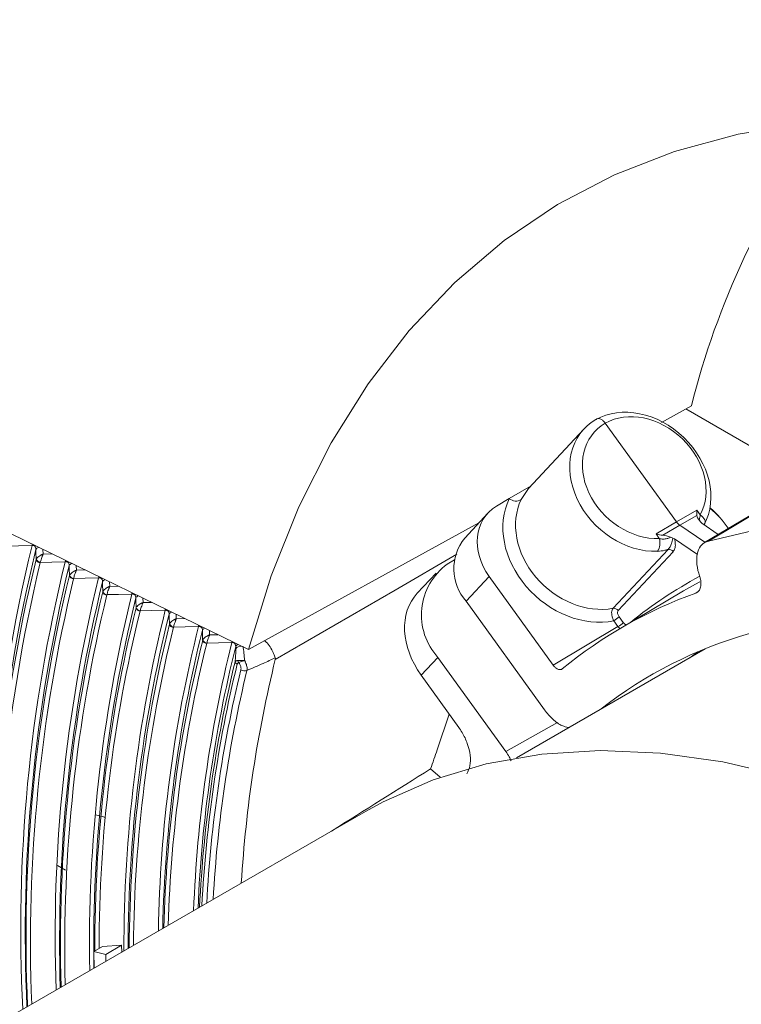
# Model space of a CAD drawing. Header units: millimetres. Extents: x 0 to 1118, y 0 to 864.
# Tile 256 of 256: x 782 to 791, y 601 to 614. Entities that reach past the tile are written whole.
import ezdxf

# ---------------------------------------------------------------- set-up
doc = ezdxf.new("R2010")
doc.units = ezdxf.units.MM

msp = doc.modelspace()

# ---------------------------------------------------------------- linework, layer by layer
at = {"color": 7, "linetype": 'Continuous', "lineweight": 15}
for p, q in [((790.787, 608.972), (790.399, 608.759)), ((790.716, 608.933), (792.323, 608.005)), ((789.397, 608.673), (788.679, 607.904)), ((785.056, 605.819), (779.779, 608.389)), ((788.712, 607.938), (788.43, 607.772)), ((788.68, 607.904), (788.586, 607.76)), ((788.43, 607.772), (788.265, 607.673)), ((792.005, 607.827), (790.958, 607.204)), ((788.155, 607.585), (787.854, 607.262)), ((788.039, 607.46), (785.056, 605.819)), ((790.891, 607.49), (790.89, 607.49)), ((790.907, 607.469), (790.891, 607.49)), ((790.922, 607.455), (790.907, 607.469)), ((790.922, 607.455), (791.135, 607.31)), ((790.515, 607.273), (790.547, 607.261)), ((790.547, 607.261), (790.569, 607.251)), ((791.573, 607.355), (791.007, 607.224)), ((790.569, 607.251), (790.866, 607.049)), ((787.723, 606.981), (787.628, 606.925)), ((787.483, 606.808), (787.24, 606.548)), ((788.998, 605.619), (788.171, 606.765)), ((790.686, 606.578), (789.851, 606.084)), ((788.887, 605.038), (787.872, 606.445)), ((790.966, 605.829), (788.525, 604.42)), ((787.507, 605.718), (788.386, 604.499)), ((787.291, 605.487), (787.778, 604.813)), ((787.653, 604.984), (787.499, 604.522)), ((787.413, 604.277), (787.537, 604.167)), ((786.569, 603.723), (766.557, 592.171)), ((783.169, 601.978), (783.058, 601.914)), ((783.061, 601.699), (783.058, 601.914)), ((783.058, 601.914), (783.211, 601.875)), ((783.169, 601.978), (783.416, 601.993)), ((783.416, 601.993), (783.211, 601.875)), ((783.416, 601.993), (783.418, 601.905)), ((783.211, 601.875), (783.212, 601.786))]:
    msp.add_line(p, q, dxfattribs=at)
at = {"color": 9, "linetype": 'Continuous', "lineweight": 0}
for p, q in [((790.594, 607.471), (789.673, 608.748)), ((792.054, 607.846), (791.007, 607.224)), ((790.594, 607.471), (790.858, 607.621)), ((790.857, 607.553), (790.637, 607.428)), ((790.858, 607.621), (790.901, 607.562)), ((790.329, 607.316), (790.594, 607.471)), ((790.637, 607.428), (790.416, 607.299)), ((790.637, 607.428), (790.962, 607.207)), ((790.372, 607.256), (790.329, 607.316)), ((782.398, 607.114), (782.4, 607.055)), ((782.4, 607.055), (782.512, 607.058)), ((789.774, 606.353), (790.485, 607.116)), ((790.551, 607.086), (789.839, 606.323)), ((782.31, 606.985), (782.313, 606.99)), ((782.364, 606.948), (782.363, 606.945)), ((782.829, 606.904), (782.831, 606.846)), ((782.741, 606.775), (782.743, 606.781)), ((782.831, 606.846), (782.942, 606.849)), ((788.171, 606.765), (787.872, 606.445)), ((782.795, 606.739), (782.794, 606.736)), ((783.26, 606.694), (783.262, 606.637)), ((783.262, 606.637), (783.371, 606.64)), ((783.172, 606.566), (783.174, 606.572)), ((783.226, 606.53), (783.225, 606.526)), ((790.846, 606.551), (790.862, 606.561)), ((783.603, 606.357), (783.605, 606.363)), ((783.691, 606.484), (783.693, 606.428)), ((783.693, 606.428), (783.801, 606.43)), ((783.656, 606.32), (783.655, 606.317)), ((784.122, 606.274), (784.123, 606.219)), ((789.852, 606.244), (789.906, 606.169)), ((784.034, 606.148), (784.036, 606.154)), ((784.087, 606.111), (784.086, 606.108)), ((784.123, 606.219), (784.23, 606.221)), ((789.837, 606.116), (789.783, 606.192)), ((789.861, 606.09), (789.837, 606.116)), ((784.554, 606.009), (784.66, 606.012)), ((784.464, 605.939), (784.467, 605.944)), ((784.518, 605.902), (784.517, 605.899)), ((784.893, 605.828), (784.892, 605.86)), ((790.868, 605.788), (790.767, 605.714)), ((787.507, 605.718), (787.291, 605.487)), ((788.386, 604.499), (789.054, 604.876)), ((782.588, 603.027), (782.691, 602.966))]:
    msp.add_line(p, q, dxfattribs=at)
at = {"color": 7, "linetype": 'Continuous', "lineweight": 15, "flags": 128}
for points in [[(785.056, 605.819), (785.352, 606.772), (785.709, 607.665), (786.127, 608.494), (786.604, 609.256), (787.137, 609.948), (787.725, 610.567), (788.365, 611.11), (789.055, 611.576), (789.791, 611.961), (790.57, 612.265), (791.39, 612.487), (792.247, 612.625), (793.137, 612.679), (794.057, 612.648), (795.003, 612.533), (795.971, 612.335), (796.957, 612.053)], [(790.895, 606.696), (790.841, 606.666), (790.686, 606.578), (790.686, 606.578)], [(792.021, 604.173), (791.195, 604.366), (790.389, 604.48), (789.607, 604.514), (788.854, 604.467), (788.132, 604.34), (787.446, 604.134), (786.8, 603.85), (786.569, 603.723)], [(783.206, 603.644), (783.173, 603.658), (783.075, 603.683)]]:
    msp.add_lwpolyline(points, dxfattribs=at)
at = {"color": 9, "linetype": 'Continuous', "lineweight": 0, "flags": 128}
for points in [[(790.901, 607.562), (790.92, 607.547), (790.936, 607.531), (790.949, 607.514), (790.959, 607.497), (790.964, 607.48), (790.964, 607.464), (790.961, 607.45), (790.953, 607.438)], [(782.257, 607.165), (782.082, 607.161), (781.933, 607.157)], [(782.257, 607.165), (782.257, 607.176), (782.257, 607.181)], [(782.31, 606.985), (782.309, 607.017), (782.308, 607.05), (782.307, 607.082), (782.307, 607.115)], [(787.752, 607.052), (786.955, 606.59), (785.404, 605.692)], [(782.687, 606.956), (782.513, 606.952), (782.364, 606.948)], [(782.687, 606.956), (782.688, 606.967), (782.688, 606.972)], [(782.741, 606.775), (782.74, 606.808), (782.739, 606.84), (782.738, 606.873), (782.737, 606.905)], [(783.118, 606.747), (782.944, 606.742), (782.795, 606.739)], [(783.118, 606.747), (783.119, 606.758), (783.119, 606.762)], [(783.172, 606.566), (783.171, 606.599), (783.17, 606.631), (783.169, 606.664), (783.168, 606.696)], [(783.549, 606.538), (783.375, 606.533), (783.226, 606.53)], [(783.549, 606.538), (783.55, 606.549), (783.55, 606.552)], [(783.603, 606.357), (783.602, 606.39), (783.601, 606.422), (783.6, 606.455), (783.599, 606.487)], [(783.98, 606.329), (783.806, 606.324), (783.656, 606.32)], [(783.98, 606.329), (783.98, 606.339), (783.981, 606.342)], [(784.034, 606.148), (784.033, 606.18), (784.032, 606.213), (784.031, 606.245), (784.03, 606.278)], [(784.411, 606.119), (784.236, 606.115), (784.087, 606.111)], [(784.411, 606.119), (784.411, 606.13), (784.411, 606.132)], [(788.998, 605.619), (789.439, 605.88), (789.837, 606.116)], [(784.464, 605.939), (784.464, 605.971), (784.463, 606.004), (784.462, 606.036), (784.461, 606.069)], [(784.553, 606.064), (784.553, 606.058), (784.554, 606.009)], [(784.842, 605.91), (784.667, 605.906), (784.518, 605.902)], [(784.842, 605.91), (784.842, 605.921), (784.842, 605.922)]]:
    msp.add_lwpolyline(points, dxfattribs=at)
at = {"color": 7, "linetype": 'Continuous', "lineweight": 15}
for centre, radius, start, end in [((801.19, 606.352), 10.728, 144.0556, 165.8635), ((790.215, 606.668), 1.272, 34.5454, 50.3167), ((790.064, 606.574), 1.449, 34.2191, 47.9307), ((788.349, 606.864), 0.635, 141.1675, 221.3642), ((802.669, 602.244), 20.997, 166.4441, 183.6132), ((802.535, 602.231), 20.81, 166.4278, 183.5292), ((801.948, 602.197), 20.213, 166.2999, 183.5236), ((802.501, 602.123), 20.707, 166.5352, 183.151), ((802.004, 602.204), 19.893, 166.1791, 182.9912), ((802.455, 602.137), 20.286, 166.4045, 182.6582), ((788.11, 606.267), 0.815, 126.1579, 222.3273), ((801.848, 602.109), 19.669, 166.2748, 182.6434), ((801.861, 602.12), 19.305, 166.1324, 182.0952), ((802.295, 602.04), 20.058, 166.4622, 182.3101), ((802.328, 602.047), 19.715, 166.3607, 181.7513), ((801.792, 602.016), 19.168, 166.2667, 181.6883), ((802.07, 601.961), 19.39, 166.3831, 181.3949), ((801.899, 602.016), 18.899, 166.1586, 181.0646), ((792.794, 601.109), 5.78, 109.7002, 129.506), ((802.097, 601.97), 19.042, 166.276, 180.8223), ((801.455, 601.962), 18.386, 166.1687, 180.1272), ((801.426, 601.94), 18.302, 166.163, 179.9621), ((801.618, 601.949), 18.173, 166.0562, 180.0934), ((801.598, 601.927), 18.099, 166.091, 179.9236), ((801.503, 601.85), 17.99, 166.1773, 179.651), ((801.473, 601.828), 17.905, 166.1712, 179.4791), ((801.202, 601.904), 17.312, 165.9063, 179.0922), ((801.497, 601.84), 17.553, 166.06, 178.7919), ((793.046, 600.675), 5.559, 105.7392, 128.0438), ((801.091, 601.804), 17.133, 166.0358, 178.612), ((801.369, 601.741), 17.358, 166.1412, 178.3152), ((801.379, 601.781), 17.045, 165.979, 177.781), ((801.359, 601.759), 16.97, 166.015, 177.5851), ((801.291, 601.665), 16.887, 166.3104, 177.2159), ((801.26, 601.645), 16.828, 166.3057, 177.0765), ((801.204, 601.809), 16.27, 166.1936, 176.52), ((797.322, 600.949), 10.453, 160.012, 161.4379)]:
    msp.add_arc(centre, radius, start, end, dxfattribs=at)
at = {"color": 9, "linetype": 'Continuous', "lineweight": 0}
for centre, radius, start, end in [((788.516, 607.877), 0.136, 231.0232, 300.7362), ((790.176, 607.198), 0.204, 328.1952, 16.6874), ((782.359, 607.084), 0.0606, 107.871, 149.8786), ((790.493, 607.047), 0.0694, 34.1256, 96.9359), ((782.362, 606.999), 0.0539, 195.2789, 270.8164), ((782.369, 607.007), 0.0591, 196.0804, 264.7746), ((782.789, 606.875), 0.0601, 108.4659, 149.9787), ((782.793, 606.79), 0.0539, 195.2851, 270.8231), ((782.8, 606.798), 0.0591, 196.0884, 264.769), ((793.652, 601.665), 5.801, 118.4522, 128.9892), ((783.22, 606.667), 0.0597, 109.0653, 150.0804), ((783.224, 606.58), 0.0539, 195.2917, 270.83), ((783.231, 606.588), 0.0591, 196.0967, 264.7631), ((783.647, 606.462), 0.0544, 107.7734, 152.0792), ((783.662, 606.379), 0.0591, 196.1053, 264.757), ((783.655, 606.371), 0.0539, 195.2984, 270.8373), ((784.078, 606.253), 0.0539, 108.4002, 152.1654), ((789.782, 606.284), 0.0694, 34.1256, 96.9359), ((789.607, 606.495), 0.351, 300.0842, 314.2817), ((784.086, 606.162), 0.0539, 195.3055, 270.8448), ((784.093, 606.17), 0.0591, 196.1142, 264.7507), ((789.661, 606.42), 0.351, 300.0842, 314.2817), ((784.508, 606.044), 0.0535, 109.0318, 152.2529), ((784.516, 605.953), 0.0539, 195.3128, 270.8526), ((784.524, 605.961), 0.0591, 196.1235, 264.7441), ((784.939, 605.835), 0.0531, 109.6682, 152.3417), ((784.961, 605.782), 0.0824, 87.1199, 145.8837), ((784.927, 605.67), 0.0446, 191.2229, 248.8024), ((785, 605.685), 0.078, 185.9805, 205.3359), ((801.001, 601.67), 16.507, 166.3836, 176.9849), ((801.017, 601.677), 16.442, 166.3796, 176.8262), ((785.009, 605.662), 0.117, 244.2409, 284.1163)]:
    msp.add_arc(centre, radius, start, end, dxfattribs=at)
at = {"color": 7, "linetype": 'Continuous', "lineweight": 15}
for centre, major_axis, ratio, start_param, end_param in [((790.129, 607.992), (0.729, -0.684), 0.799647, 0.201657, 2.903097), ((790.129, 607.992), (0.733, -0.68), 0.808465, 2.898166, 5.599606), ((788.704, 607.074), (0.55, -0.51), 0.809094, 2.906521, 4.468591), ((790.909, 607.676), (0.035, 0.16), 0.256992, 1.975218, 2.498796), ((791.054, 607.475), (0.193, -0.103), 0.404723, 3.415311, 3.950058), ((790.645, 607.525), (-0.062, 0.108), 0.577397, 1.745452, 2.26903), ((790.379, 607.37), (0.168, -0.036), 0.376233, 4.49135, 5.014928), ((790.524, 607.169), (0.192, -0.104), 0.414915, 1.835614, 2.370362), ((787.963, 605.857), (0.711, -0.703), 0.753276, 3.16321, 4.493108), ((776.254, 577.172), (159.759, 102.887), 0.088837, 1.443853, 1.451875)]:
    msp.add_ellipse(centre, major_axis=major_axis, ratio=ratio, start_param=start_param, end_param=end_param, dxfattribs=at)
at = {"color": 9, "linetype": 'Continuous', "lineweight": 0}
for centre, major_axis, ratio, start_param, end_param in [((790.18, 608.046), (0.638, -0.599), 0.799017, 0.201991, 2.904677), ((790.179, 608.045), (0.642, -0.595), 0.809094, 2.896548, 5.599234), ((789.379, 607.188), (0.825, -0.764), 0.809094, 3.381819, 5.757402), ((789.429, 607.242), (0.734, -0.679), 0.809723, 3.381444, 5.74048)]:
    msp.add_ellipse(centre, major_axis=major_axis, ratio=ratio, start_param=start_param, end_param=end_param, dxfattribs=at)
for points, knots in [([(783.079, 649.31), (783.49, 649.057), (784.312, 648.55), (785.487, 647.64), (786.609, 646.595), (787.639, 645.411), (788.518, 644.187), (789.328, 642.838), (790.065, 641.367), (790.869, 639.491), (791.693, 637.311), (792.492, 635.254), (793.23, 633.622), (793.853, 632.409), (794.565, 631.211), (795.383, 630.035), (796.316, 628.888), (797.37, 627.775), (798.543, 626.703), (799.83, 625.676), (801.224, 624.698), (802.719, 623.769), (804.303, 622.891), (805.969, 622.066), (807.707, 621.292), (809.506, 620.568), (811.975, 619.665), (815.169, 618.64), (819.111, 617.535), (823.112, 616.504), (827.136, 615.504), (831.159, 614.503), (835.161, 613.474), (839.129, 612.398), (843.044, 611.26), (846.895, 610.048), (850.662, 608.75), (854.326, 607.354), (857.856, 605.844), (860.663, 604.484), (862.239, 603.602), (862.764, 603.309)], [0, 0, 0, 0, 0.0151052, 0.0302135, 0.0493734, 0.0685948, 0.0878524, 0.1070619, 0.1307913, 0.1545261, 0.1912488, 0.2279761, 0.2463528, 0.2647277, 0.2830942, 0.3014952, 0.3198943, 0.3383011, 0.3567075, 0.3750776, 0.393479, 0.4118812, 0.4302759, 0.4486715, 0.4670576, 0.4854449, 0.5038098, 0.54055, 0.5772798, 0.614004, 0.6507265, 0.6874493, 0.7241836, 0.7609161, 0.7976672, 0.8344158, 0.8711927, 0.9079655, 0.9448022, 0.9816285, 1, 1, 1, 1]), ([(862.514, 603.045), (862.514, 603.045), (862.001, 603.342), (860.426, 604.216), (857.648, 605.583), (854.138, 607.094), (850.49, 608.496), (846.739, 609.799), (842.902, 611.018), (838.998, 612.162), (835.04, 613.247), (831.046, 614.285), (827.028, 615.297), (823.007, 616.308), (819.005, 617.352), (815.059, 618.471), (811.858, 619.506), (809.383, 620.418), (807.577, 621.148), (805.833, 621.928), (804.16, 622.76), (802.568, 623.643), (801.066, 624.578), (799.663, 625.563), (798.369, 626.596), (797.188, 627.674), (796.128, 628.792), (795.186, 629.945), (794.361, 631.125), (793.641, 632.326), (793.011, 633.541), (792.264, 635.173), (791.454, 637.226), (790.618, 639.396), (789.803, 641.259), (789.062, 642.709), (788.255, 644.032), (787.382, 645.228), (786.351, 646.394), (785.224, 647.421), (784.049, 648.312), (783.236, 648.801), (782.827, 649.047)], [0, 0, 0, 0, 0, 0.018255, 0.054844, 0.0916, 0.128238, 0.164958, 0.201629, 0.238343, 0.275048, 0.311769, 0.348505, 0.38527, 0.422071, 0.458917, 0.495813, 0.51427, 0.532739, 0.551249, 0.56973, 0.588266, 0.606756, 0.62531, 0.643805, 0.662301, 0.680869, 0.699355, 0.717902, 0.736369, 0.754811, 0.773274, 0.810081, 0.846802, 0.870446, 0.894122, 0.912941, 0.93182, 0.950971, 0.970267, 0.985078, 1, 1, 1, 1]), ([(782.504, 648.486), (782.843, 648.289), (783.524, 647.893), (784.606, 647.126), (785.719, 646.18), (786.804, 645.031), (787.734, 643.821), (788.578, 642.492), (789.335, 641.06), (790.158, 639.238), (791.005, 637.098), (791.823, 635.063), (792.57, 633.442), (793.198, 632.233), (793.912, 631.037), (794.727, 629.86), (795.654, 628.708), (796.699, 627.587), (797.862, 626.504), (799.14, 625.463), (800.523, 624.468), (802.006, 623.522), (803.579, 622.626), (805.234, 621.781), (806.963, 620.984), (808.753, 620.237), (810.606, 619.531), (812.514, 618.864), (815.116, 618.022), (818.421, 617.054), (821.766, 616.156), (826.444, 614.939), (831.137, 613.748), (836.443, 612.317), (840.378, 611.193), (844.254, 610.005), (848.056, 608.738), (851.764, 607.382), (855.358, 605.921), (858.262, 604.589), (860.524, 603.43), (861.643, 602.805), (862.19, 602.485), (862.19, 602.485)], [0, 0, 0, 0, 0.0123807, 0.0248327, 0.0440771, 0.0633306, 0.0831137, 0.1029031, 0.1261369, 0.1494136, 0.1861536, 0.2229786, 0.2414313, 0.2599003, 0.278386, 0.2969128, 0.3154117, 0.3339172, 0.3524913, 0.3709937, 0.3895652, 0.4080629, 0.4265536, 0.4451007, 0.4635799, 0.4821029, 0.500572, 0.519309, 0.5380692, 0.5754123, 0.6122376, 0.6306355, 0.7041547, 0.7408734, 0.7776087, 0.8143, 0.8509716, 0.8877034, 0.924337, 0.9610886, 0.9805274, 0.9999999, 1, 1, 1, 1]), ([(862.086, 602.138), (861.532, 602.454), (860.425, 603.087), (858.163, 604.246), (855.264, 605.585), (851.676, 607.051), (847.968, 608.415), (844.17, 609.689), (840.297, 610.886), (836.365, 612.018), (831.061, 613.464), (826.369, 614.67), (821.69, 615.903), (818.341, 616.814), (815.032, 617.794), (812.425, 618.646), (810.513, 619.321), (808.654, 620.033), (806.858, 620.788), (805.125, 621.59), (803.462, 622.442), (801.883, 623.343), (800.394, 624.295), (799.004, 625.294), (797.722, 626.34), (796.552, 627.428), (795.501, 628.552), (794.568, 629.707), (793.749, 630.885), (793.031, 632.081), (792.399, 633.288), (791.649, 634.903), (790.828, 636.928), (789.98, 639.05), (789.158, 640.853), (788.411, 642.255), (787.587, 643.544), (786.681, 644.721), (785.606, 645.86), (784.49, 646.801), (783.41, 647.559), (782.739, 647.945), (782.403, 648.138)], [0, 0, 0, 0, 0.0193822, 0.0388004, 0.075345, 0.1120217, 0.1486283, 0.1853012, 0.2219431, 0.2586245, 0.2953262, 0.3688295, 0.387236, 0.4240983, 0.4615096, 0.4802981, 0.4991074, 0.5176371, 0.5361868, 0.5547781, 0.5733481, 0.5919726, 0.6105533, 0.6291427, 0.6478005, 0.6663925, 0.6850541, 0.7036351, 0.7221884, 0.740787, 0.7592835, 0.7777999, 0.8146582, 0.851371, 0.8745471, 0.8977545, 0.9169135, 0.9361394, 0.9556682, 0.9753594, 0.9876467, 1, 1, 1, 1]), ([(790.89, 607.49), (790.89, 607.491), (790.888, 607.491), (790.891, 607.502), (790.896, 607.528), (790.899, 607.551), (790.901, 607.562)], [0, 0, 0, 0, 0.056651, 0.374972, 0.715501, 1, 1, 1, 1]), ([(790.372, 607.256), (790.389, 607.253), (790.421, 607.246), (790.471, 607.253), (790.501, 607.265), (790.514, 607.272), (790.515, 607.273)], [0, 0, 0, 0, 0.3524761, 0.6765451, 0.9636805, 1, 1, 1, 1]), ([(790.485, 607.116), (790.494, 607.126), (790.513, 607.146), (790.531, 607.196), (790.542, 607.236), (790.547, 607.259), (790.547, 607.261)], [0, 0, 0, 0, 0.284588, 0.58797, 0.954036, 1, 1, 1, 1]), ([(782.307, 607.115), (782.306, 607.121), (782.306, 607.134), (782.298, 607.15), (782.29, 607.158), (782.281, 607.163), (782.275, 607.165), (782.265, 607.166), (782.261, 607.166), (782.257, 607.165)], [0, 0, 0, 0, 0.236193, 0.45688, 0.619378, 0.659835, 0.827042, 0.854868, 1, 1, 1, 1]), ([(790.569, 607.251), (790.573, 607.228), (790.582, 607.184), (790.577, 607.124), (790.559, 607.099), (790.551, 607.086)], [0, 0, 0, 0, 0.3356274, 0.6676172, 1, 1, 1, 1]), ([(782.313, 606.99), (782.316, 606.995), (782.323, 607.007), (782.343, 607.024), (782.362, 607.037), (782.377, 607.045), (782.384, 607.048), (782.391, 607.051), (782.394, 607.053), (782.397, 607.054), (782.398, 607.054), (782.399, 607.055), (782.399, 607.055), (782.4, 607.055), (782.4, 607.055)], [0, 0, 0, 0, 0.215996, 0.460302, 0.717149, 0.775826, 0.868906, 0.922219, 0.953628, 0.972307, 0.983452, 0.991103, 0.992216, 1, 1, 1, 1]), ([(782.364, 606.948), (782.365, 606.954), (782.369, 606.969), (782.377, 606.996), (782.385, 607.018), (782.391, 607.033), (782.394, 607.04), (782.396, 607.047), (782.398, 607.05), (782.399, 607.052), (782.399, 607.053), (782.4, 607.054), (782.4, 607.055), (782.4, 607.055), (782.4, 607.055)], [0, 0, 0, 0, 0.2159967, 0.4603017, 0.7171497, 0.7758251, 0.8689066, 0.9222203, 0.9536289, 0.9723076, 0.9834525, 0.9911033, 0.9922155, 1, 1, 1, 1]), ([(790.485, 607.116), (790.471, 607.111), (790.426, 607.097), (790.381, 607.093), (790.35, 607.09)], [0, 0, 0, 0, 0.299869, 1, 1, 1, 1]), ([(782.737, 606.905), (782.737, 606.912), (782.737, 606.925), (782.729, 606.94), (782.721, 606.949), (782.712, 606.954), (782.706, 606.956), (782.696, 606.957), (782.691, 606.957), (782.687, 606.956)], [0, 0, 0, 0, 0.236222, 0.456932, 0.619423, 0.659892, 0.827063, 0.854912, 1, 1, 1, 1]), ([(782.743, 606.781), (782.747, 606.786), (782.754, 606.797), (782.774, 606.815), (782.793, 606.828), (782.808, 606.836), (782.815, 606.839), (782.822, 606.842), (782.825, 606.844), (782.828, 606.845), (782.829, 606.845), (782.83, 606.846), (782.83, 606.846), (782.831, 606.846), (782.831, 606.846)], [0, 0, 0, 0, 0.216032, 0.460387, 0.717175, 0.775977, 0.86899, 0.922268, 0.953657, 0.972324, 0.983463, 0.991103, 0.992215, 1, 1, 1, 1]), ([(782.795, 606.739), (782.796, 606.745), (782.8, 606.759), (782.808, 606.787), (782.816, 606.809), (782.822, 606.824), (782.825, 606.831), (782.827, 606.837), (782.829, 606.841), (782.83, 606.843), (782.83, 606.844), (782.83, 606.845), (782.831, 606.845), (782.831, 606.846), (782.831, 606.846)], [0, 0, 0, 0, 0.216032, 0.460387, 0.717175, 0.775976, 0.86899, 0.922269, 0.953658, 0.972325, 0.983463, 0.991103, 0.992215, 1, 1, 1, 1]), ([(783.168, 606.696), (783.168, 606.703), (783.168, 606.716), (783.16, 606.731), (783.151, 606.739), (783.143, 606.745), (783.136, 606.747), (783.127, 606.748), (783.122, 606.747), (783.118, 606.747)], [0, 0, 0, 0, 0.236253, 0.456986, 0.619471, 0.659951, 0.827083, 0.854958, 1, 1, 1, 1]), ([(783.174, 606.572), (783.178, 606.577), (783.185, 606.588), (783.205, 606.606), (783.224, 606.619), (783.238, 606.626), (783.246, 606.63), (783.252, 606.633), (783.256, 606.635), (783.258, 606.636), (783.26, 606.636), (783.261, 606.636), (783.261, 606.637), (783.261, 606.637), (783.262, 606.637)], [0, 0, 0, 0, 0.2160686, 0.4604761, 0.7172014, 0.7761333, 0.8690765, 0.9223189, 0.9536871, 0.9723422, 0.9834732, 0.9911018, 0.9922142, 1, 1, 1, 1]), ([(783.226, 606.53), (783.227, 606.536), (783.231, 606.55), (783.239, 606.578), (783.247, 606.6), (783.253, 606.615), (783.256, 606.622), (783.258, 606.628), (783.26, 606.632), (783.26, 606.634), (783.261, 606.635), (783.261, 606.636), (783.262, 606.636), (783.262, 606.637), (783.262, 606.637)], [0, 0, 0, 0, 0.2160691, 0.4604761, 0.7172019, 0.7761327, 0.8690772, 0.9223197, 0.9536877, 0.9723427, 0.9834734, 0.9911017, 0.9922141, 1, 1, 1, 1]), ([(783.599, 606.487), (783.599, 606.494), (783.598, 606.506), (783.591, 606.522), (783.582, 606.53), (783.574, 606.536), (783.567, 606.538), (783.558, 606.539), (783.553, 606.538), (783.549, 606.538)], [0, 0, 0, 0, 0.236285, 0.457042, 0.61952, 0.660013, 0.827105, 0.855005, 1, 1, 1, 1]), ([(783.605, 606.363), (783.608, 606.368), (783.616, 606.379), (783.636, 606.397), (783.655, 606.409), (783.669, 606.417), (783.677, 606.421), (783.683, 606.424), (783.687, 606.425), (783.689, 606.426), (783.691, 606.427), (783.691, 606.427), (783.692, 606.427), (783.692, 606.428), (783.693, 606.428)], [0, 0, 0, 0, 0.216107, 0.460568, 0.717229, 0.776296, 0.869167, 0.922371, 0.953718, 0.972361, 0.983484, 0.991101, 0.992213, 1, 1, 1, 1]), ([(783.656, 606.32), (783.658, 606.327), (783.661, 606.341), (783.67, 606.369), (783.678, 606.39), (783.684, 606.406), (783.686, 606.413), (783.689, 606.419), (783.69, 606.423), (783.691, 606.425), (783.692, 606.426), (783.692, 606.427), (783.692, 606.427), (783.693, 606.427), (783.693, 606.428)], [0, 0, 0, 0, 0.216107, 0.460568, 0.71723, 0.776295, 0.869168, 0.922372, 0.953719, 0.972361, 0.983484, 0.991101, 0.992213, 1, 1, 1, 1]), ([(784.03, 606.278), (784.03, 606.285), (784.029, 606.297), (784.022, 606.313), (784.013, 606.321), (784.005, 606.326), (783.998, 606.328), (783.989, 606.33), (783.984, 606.329), (783.98, 606.329)], [0, 0, 0, 0, 0.236318, 0.457099, 0.619572, 0.660077, 0.827128, 0.855055, 1, 1, 1, 1]), ([(789.783, 606.192), (789.778, 606.201), (789.767, 606.223), (789.757, 606.261), (789.754, 606.299), (789.759, 606.332), (789.769, 606.346), (789.774, 606.353)], [0, 0, 0, 0, 0.16818, 0.381581, 0.58838, 0.793468, 1, 1, 1, 1]), ([(789.839, 606.323), (789.837, 606.32), (789.832, 606.313), (789.831, 606.296), (789.834, 606.278), (789.842, 606.259), (789.849, 606.249), (789.852, 606.244)], [0, 0, 0, 0, 0.2034545, 0.406778, 0.6138442, 0.8294314, 1, 1, 1, 1]), ([(784.036, 606.154), (784.039, 606.159), (784.046, 606.17), (784.067, 606.188), (784.086, 606.2), (784.1, 606.208), (784.108, 606.212), (784.114, 606.215), (784.118, 606.216), (784.12, 606.217), (784.122, 606.218), (784.122, 606.218), (784.123, 606.218), (784.123, 606.218), (784.123, 606.219)], [0, 0, 0, 0, 0.2161467, 0.4606643, 0.7172578, 0.7764651, 0.8692606, 0.9224261, 0.9537506, 0.97238, 0.9834957, 0.9911, 0.9922127, 1, 1, 1, 1]), ([(784.087, 606.111), (784.089, 606.118), (784.092, 606.132), (784.101, 606.159), (784.109, 606.181), (784.114, 606.196), (784.117, 606.204), (784.12, 606.21), (784.121, 606.214), (784.122, 606.216), (784.123, 606.217), (784.123, 606.217), (784.123, 606.218), (784.123, 606.218), (784.123, 606.219)], [0, 0, 0, 0, 0.216147, 0.460664, 0.717258, 0.776465, 0.869261, 0.922427, 0.953751, 0.97238, 0.983496, 0.9911, 0.992213, 1, 1, 1, 1]), ([(784.461, 606.069), (784.461, 606.075), (784.46, 606.088), (784.453, 606.104), (784.444, 606.112), (784.435, 606.117), (784.429, 606.119), (784.42, 606.12), (784.415, 606.12), (784.411, 606.119)], [0, 0, 0, 0, 0.236352, 0.45716, 0.619625, 0.660143, 0.827151, 0.855106, 1, 1, 1, 1]), ([(789.906, 606.169), (789.911, 606.163), (789.919, 606.153), (789.933, 606.143), (789.942, 606.141), (789.945, 606.14)], [0, 0, 0, 0, 0.361989, 0.723978, 1, 1, 1, 1]), ([(784.467, 605.944), (784.47, 605.95), (784.477, 605.961), (784.497, 605.979), (784.516, 605.991), (784.531, 605.999), (784.539, 606.003), (784.545, 606.006), (784.549, 606.007), (784.551, 606.008), (784.552, 606.009), (784.553, 606.009), (784.554, 606.009), (784.554, 606.009), (784.554, 606.009)], [0, 0, 0, 0, 0.216188, 0.460764, 0.717288, 0.776641, 0.869358, 0.922483, 0.953784, 0.9724, 0.983508, 0.991099, 0.992212, 1, 1, 1, 1]), ([(784.518, 605.902), (784.52, 605.909), (784.523, 605.923), (784.532, 605.95), (784.539, 605.972), (784.545, 605.987), (784.548, 605.995), (784.551, 606.001), (784.552, 606.004), (784.553, 606.006), (784.554, 606.008), (784.554, 606.008), (784.554, 606.009), (784.554, 606.009), (784.554, 606.009)], [0, 0, 0, 0, 0.216189, 0.460764, 0.717288, 0.77664, 0.869359, 0.922484, 0.953785, 0.9724, 0.983508, 0.991099, 0.992212, 1, 1, 1, 1]), ([(784.892, 605.86), (784.891, 605.866), (784.891, 605.879), (784.883, 605.895), (784.875, 605.903), (784.866, 605.908), (784.86, 605.91), (784.851, 605.911), (784.846, 605.911), (784.842, 605.91)], [0, 0, 0, 0, 0.236388, 0.457222, 0.61968, 0.660212, 0.827176, 0.855159, 1, 1, 1, 1]), ([(784.983, 605.865), (784.989, 605.834), (784.999, 605.776), (785.003, 605.712), (785.005, 605.682)], [0, 0, 0, 0, 0.526932, 1, 1, 1, 1]), ([(784.883, 605.661), (784.884, 605.667), (784.885, 605.677), (784.888, 605.699), (784.89, 605.728), (784.892, 605.762), (784.893, 605.797), (784.893, 605.818), (784.893, 605.828)], [0, 0, 0, 0, 0.0948448, 0.1904228, 0.3898617, 0.5954613, 0.7948479, 1, 1, 1, 1]), ([(784.883, 605.661), (784.886, 605.665), (784.891, 605.671), (784.904, 605.676), (784.914, 605.677), (784.921, 605.677), (784.923, 605.677)], [0, 0, 0, 0, 0.4235807, 0.6814299, 0.9168968, 1, 1, 1, 1]), ([(784.93, 605.651), (784.929, 605.651), (784.926, 605.651), (784.921, 605.648), (784.915, 605.641), (784.913, 605.633), (784.911, 605.628)], [0, 0, 0, 0, 0.065198, 0.2630026, 0.5103907, 1, 1, 1, 1]), ([(785.005, 605.682), (785.005, 605.682), (784.997, 605.68), (784.978, 605.678), (784.949, 605.676), (784.932, 605.676), (784.923, 605.677)], [0, 0, 0, 0, 0.015037, 0.302791, 0.649462, 1, 1, 1, 1]), ([(785.005, 605.682), (785.005, 605.681), (784.997, 605.678), (784.98, 605.669), (784.954, 605.659), (784.938, 605.654), (784.93, 605.651)], [0, 0, 0, 0, 0.0162087, 0.303182, 0.6497687, 1, 1, 1, 1]), ([(784.958, 605.557), (784.959, 605.562), (784.961, 605.572), (784.959, 605.59), (784.955, 605.608), (784.948, 605.624), (784.939, 605.639), (784.933, 605.647), (784.93, 605.651)], [0, 0, 0, 0, 0.180537, 0.366171, 0.546831, 0.732888, 0.865551, 1, 1, 1, 1]), ([(785.005, 605.682), (785.008, 605.677), (785.012, 605.668), (785.021, 605.65), (785.03, 605.626), (785.037, 605.599), (785.04, 605.572), (785.038, 605.557), (785.037, 605.549)], [0, 0, 0, 0, 0.095385, 0.191234, 0.391531, 0.596514, 0.795956, 1, 1, 1, 1]), ([(785.403, 605.711), (785.377, 605.699), (785.325, 605.676), (785.238, 605.637), (785.142, 605.595), (785.072, 605.564), (785.037, 605.549)], [0, 0, 0, 0, 0.214929, 0.429859, 0.714929, 1, 1, 1, 1])]:
    msp.add_open_spline(points, degree=3, knots=knots, dxfattribs=at)
at = {"color": 7, "linetype": 'Continuous', "lineweight": 15}
for points, knots in [([(777.553, 598.519), (777.445, 599.318), (777.221, 600.976), (777.134, 603.38), (777.233, 605.727), (777.54, 607.931), (778.046, 609.975), (778.749, 611.836), (779.64, 613.498), (780.712, 614.945), (781.954, 616.162), (783.355, 617.137), (784.9, 617.862), (786.574, 618.33), (788.363, 618.535), (790.234, 618.477), (792.169, 618.163), (794.147, 617.597), (796.136, 616.816), (797.466, 616.104), (798.117, 615.756)], [0, 0, 0, 0, 0.0523774, 0.1085352, 0.1646931, 0.2208509, 0.2770087, 0.3331665, 0.3893243, 0.4454821, 0.5016399, 0.5577977, 0.6139555, 0.6701133, 0.7262711, 0.7824289, 0.8373959, 0.892363, 0.94733, 1, 1, 1, 1]), ([(789.673, 608.748), (789.664, 608.759), (789.646, 608.78), (789.616, 608.801), (789.587, 608.81), (789.566, 608.807), (789.555, 608.799), (789.551, 608.796), (789.549, 608.794)], [0, 0, 0, 0, 0.214644, 0.429288, 0.643935, 0.85859, 0.9537, 1, 1, 1, 1]), ([(791.007, 607.224), (790.976, 607.211), (790.916, 607.186), (790.864, 607.089), (790.85, 606.959), (790.869, 606.846), (790.889, 606.784), (790.893, 606.773)], [0, 0, 0, 0, 0.237286, 0.474572, 0.711849, 0.949121, 1, 1, 1, 1]), ([(790.893, 606.773), (790.897, 606.759), (790.909, 606.719), (790.914, 606.657), (790.9, 606.597), (790.874, 606.564), (790.852, 606.554), (790.846, 606.551)], [0, 0, 0, 0, 0.139529, 0.389022, 0.638506, 0.887987, 1, 1, 1, 1]), ([(785.266, 605.934), (785.277, 605.925), (785.309, 605.896), (785.349, 605.835), (785.385, 605.764), (785.397, 605.728), (785.403, 605.711)], [0, 0, 0, 0, 0.146262, 0.430347, 0.715147, 1, 1, 1, 1]), ([(785.404, 605.692), (785.405, 605.695), (785.406, 605.7), (785.405, 605.706), (785.404, 605.71), (785.403, 605.711)], [0, 0, 0, 0, 0.3924128, 0.7973709, 1, 1, 1, 1]), ([(789.117, 605.569), (789.11, 605.565), (789.096, 605.557), (789.067, 605.561), (789.037, 605.577), (789.014, 605.599), (789.002, 605.614), (788.998, 605.619)], [0, 0, 0, 0, 0.2259988, 0.4519979, 0.6779888, 0.9039772, 1, 1, 1, 1]), ([(788.887, 605.038), (788.922, 604.995), (788.992, 604.911), (789.104, 604.831), (789.17, 604.815), (789.199, 604.809)], [0, 0, 0, 0, 0.364498, 0.728997, 1, 1, 1, 1]), ([(787.778, 604.813), (787.792, 604.791), (787.837, 604.725), (787.894, 604.601), (787.931, 604.45), (787.93, 604.31), (787.897, 604.246), (787.88, 604.213)], [0, 0, 0, 0, 0.10655, 0.321746, 0.547965, 0.77484, 1, 1, 1, 1]), ([(788.454, 604.379), (788.447, 604.397), (788.429, 604.439), (788.402, 604.477), (788.386, 604.499)], [0, 0, 0, 0, 0.418608, 1, 1, 1, 1])]:
    msp.add_open_spline(points, degree=3, knots=knots, dxfattribs=at)

doc.saveas('drawing.dxf')
